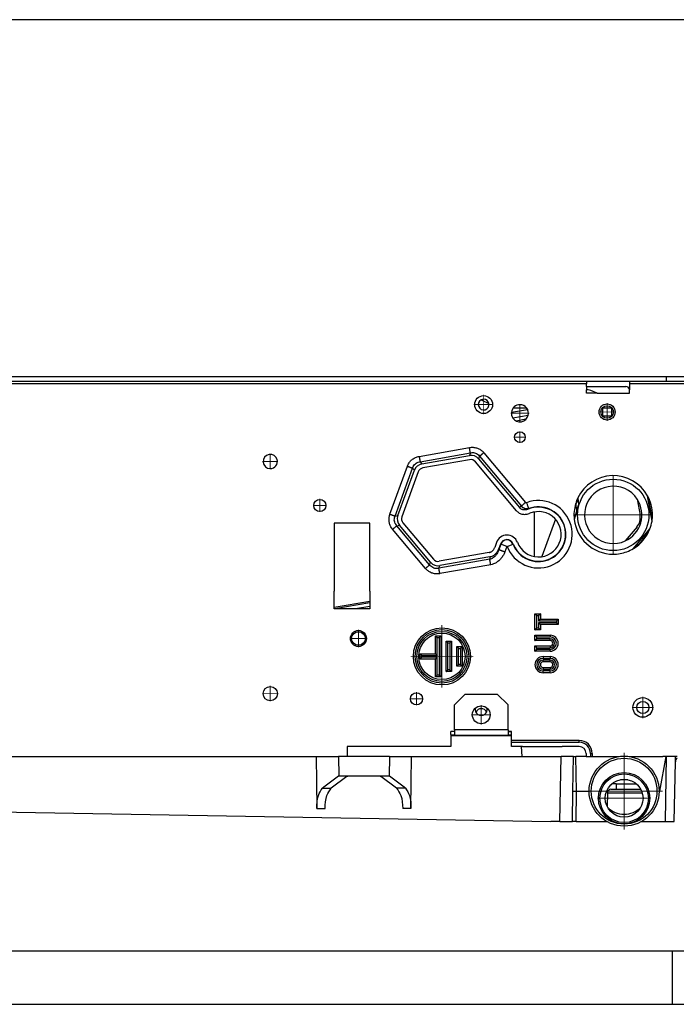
# Model space of a CAD drawing. Header units: inches. Extents: x -7205 to -1528, y -2875 to 5222.
# Tile 6 of 104: x -6181 to -5997, y -2578 to -2303. Entities that reach past the tile are written whole.
import ezdxf

# ---------------------------------------------------------------- set-up
doc = ezdxf.new("R2010")
doc.units = ezdxf.units.IN
doc.linetypes.add('DOT_CENTER', pattern=[14, 12, -1, 0, -1])
doc.layers.add('1', color=7, linetype='Continuous')

msp = doc.modelspace()

# ---------------------------------------------------------------- linework, layer by layer
at = {"color": 7, "linetype": 'Continuous'}
for p, q in [((-6132.68, -2302.79), (-6223.81, -2302.79)), ((-6051.79, -2302.79), (-6132.68, -2302.79)), ((-5932.13, -2302.79), (-6051.79, -2302.79)), ((-6232.15, -2403.99), (-6022.18, -2403.99)), ((-6132.68, -2402.79), (-6223.81, -2402.79)), ((-6132.68, -2402.79), (-6223.81, -2402.79)), ((-6051.79, -2402.79), (-6132.68, -2402.79)), ((-6051.79, -2402.79), (-6132.68, -2402.79)), ((-5999.8, -2402.79), (-6051.79, -2402.79)), ((-5999.8, -2402.79), (-6051.79, -2402.79)), ((-6022.18, -2403.99), (-6010.18, -2403.99)), ((-6022.18, -2403.99), (-6022.18, -2404.79)), ((-6010.18, -2403.99), (-6010.18, -2404.79)), ((-6010.18, -2403.99), (-5999.8, -2403.99)), ((-5992.4, -2402.79), (-5999.8, -2402.79)), ((-5999.8, -2403.99), (-5999.8, -2402.79)), ((-5992.4, -2402.79), (-5999.8, -2402.79)), ((-5999.8, -2403.99), (-5992.4, -2403.99)), ((-6022.18, -2405.49), (-6022.18, -2404.79)), ((-6022.18, -2405.49), (-6011.18, -2405.49)), ((-6022.18, -2405.49), (-6011.18, -2405.49)), ((-6022.18, -2405.49), (-6022.18, -2406.46)), ((-6022.18, -2405.49), (-6011.18, -2405.49)), ((-6022.18, -2405.49), (-6022.18, -2406.46)), ((-6021.73, -2406.46), (-6022.18, -2406.46)), ((-6022.18, -2407.35), (-6022.18, -2406.46)), ((-6019.19, -2407.35), (-6020.96, -2406.62)), ((-6010.18, -2406.39), (-6010.19, -2406.31)), ((-6010.18, -2406.39), (-6010.19, -2406.31)), ((-6010.18, -2406.39), (-6010.19, -2406.31)), ((-6010.18, -2404.79), (-6010.18, -2406.39)), ((-6010.18, -2407.35), (-6010.18, -2406.39)), ((-6010.18, -2407.35), (-6010.18, -2406.39)), ((-6051.54, -2409.29), (-6049.56, -2410.26)), ((-6051.54, -2409.29), (-6049.56, -2410.26)), ((-6051.54, -2409.29), (-6049.56, -2410.26)), ((-6019.19, -2407.35), (-6022.18, -2407.35)), ((-6019.19, -2407.35), (-6010.18, -2407.35)), ((-6019.19, -2407.35), (-6010.18, -2407.35)), ((-6043.24, -2412.7), (-6038.72, -2411.9)), ((-6043.24, -2412.7), (-6038.72, -2411.9)), ((-6043.24, -2412.7), (-6038.72, -2411.9)), ((-6042.73, -2411.49), (-6038.99, -2411.49)), ((-6042.73, -2411.49), (-6038.99, -2411.49)), ((-6042.73, -2411.49), (-6038.99, -2411.49)), ((-6017.64, -2411.43), (-6015.24, -2411.43)), ((-6017.64, -2413.83), (-6017.64, -2411.43)), ((-6015.24, -2411.43), (-6015.24, -2413.83)), ((-6042.86, -2414.31), (-6038.53, -2413.55)), ((-6042.86, -2414.31), (-6038.53, -2413.55)), ((-6039.16, -2414.68), (-6041.88, -2415.16)), ((-6015.24, -2413.83), (-6017.64, -2413.83)), ((-6068.33, -2427.17), (-6055.01, -2424.82)), ((-6054.95, -2426), (-6068.03, -2428.31)), ((-6052.43, -2425.76), (-6040.97, -2439.42)), ((-6041.84, -2440.27), (-6053.33, -2426.59)), ((-6075.06, -2441.65), (-6070.43, -2428.94)), ((-6069.36, -2429.43), (-6073.93, -2441.96)), ((-6024.65, -2436.71), (-6024.46, -2438.62)), ((-6007.98, -2437.08), (-6007.19, -2441.54)), ((-6003.86, -2443.17), (-6005.1, -2436.11)), ((-6003.93, -2441.83), (-6004.85, -2436.59)), ((-6003.93, -2441.83), (-6004.85, -2436.59)), ((-6003.93, -2441.83), (-6004.85, -2436.59)), ((-6024.9, -2440.16), (-6025.24, -2438.23)), ((-6024.9, -2440.16), (-6025.24, -2438.23)), ((-6024.46, -2438.62), (-6024.9, -2440.16)), ((-6036.9, -2440.64), (-6036.9, -2453.07)), ((-6030.9, -2442.67), (-6034.7, -2453.12)), ((-6024.9, -2440.16), (-6025.64, -2442.78)), ((-6092.9, -2443.79), (-6092.9, -2462.79)), ((-6082.9, -2443.79), (-6092.9, -2443.79)), ((-6092.9, -2443.79), (-6092.9, -2462.79)), ((-6082.9, -2443.79), (-6092.9, -2443.79)), ((-6082.9, -2462.79), (-6082.9, -2443.79)), ((-6082.9, -2462.79), (-6082.9, -2443.79)), ((-6065.89, -2454.71), (-6074.58, -2444.35)), ((-6073.63, -2443.67), (-6065.09, -2453.85)), ((-6008.06, -2444.81), (-6011.36, -2448.74)), ((-6009.06, -2450.88), (-6004.45, -2445.39)), ((-6047.41, -2449.14), (-6047.93, -2450.55)), ((-6046.3, -2449.64), (-6046.75, -2450.89)), ((-6049.5, -2451.98), (-6063.46, -2454.44)), ((-6049.27, -2453.18), (-6063.31, -2455.65)), ((-6092.9, -2467.79), (-6092.9, -2462.79)), ((-6082.9, -2462.79), (-6082.9, -2467.79)), ((-6082.9, -2465.65), (-6092.9, -2467.41)), ((-6082.9, -2465.65), (-6092.9, -2467.41)), ((-6082.9, -2466.05), (-6092.72, -2467.79)), ((-6082.9, -2467.07), (-6086.96, -2467.79)), ((-6082.9, -2467.07), (-6086.96, -2467.79)), ((-6082.9, -2467.79), (-6092.9, -2467.79)), ((-6036.64, -2473.63), (-6036.64, -2469.13)), ((-6036.64, -2469.13), (-6035.14, -2469.13)), ((-6035.14, -2469.13), (-6035.14, -2470.63)), ((-6035.14, -2470.63), (-6030.14, -2470.63)), ((-6030.14, -2472.13), (-6035.14, -2472.13)), ((-6035.14, -2472.13), (-6035.14, -2473.63)), ((-6030.14, -2470.63), (-6030.14, -2472.13)), ((-6064.53, -2475.31), (-6063.03, -2475.31)), ((-6064.53, -2480.31), (-6064.53, -2475.31)), ((-6063.03, -2475.31), (-6063.03, -2486.81)), ((-6035.14, -2473.63), (-6036.64, -2473.63)), ((-6036.64, -2476.63), (-6036.64, -2475.13)), ((-6036.64, -2475.13), (-6032.39, -2475.13)), ((-6061.53, -2476.81), (-6060.03, -2476.81)), ((-6061.53, -2485.31), (-6061.53, -2476.81)), ((-6060.03, -2476.81), (-6060.03, -2485.31)), ((-6058.53, -2478.31), (-6057.03, -2478.31)), ((-6058.53, -2483.81), (-6058.53, -2478.31)), ((-6057.03, -2478.31), (-6057.03, -2483.81)), ((-6032.39, -2476.63), (-6036.64, -2476.63)), ((-6036.64, -2478.13), (-6032.39, -2478.13)), ((-6036.64, -2479.63), (-6036.64, -2478.13)), ((-6068.85, -2481.81), (-6068.85, -2480.31)), ((-6068.85, -2480.31), (-6064.53, -2480.31)), ((-6032.39, -2479.63), (-6036.64, -2479.63)), ((-6034.39, -2481.13), (-6032.39, -2481.13)), ((-6064.53, -2481.81), (-6068.85, -2481.81)), ((-6064.53, -2486.81), (-6064.53, -2481.81)), ((-6057.03, -2483.81), (-6058.53, -2483.81)), ((-6032.39, -2482.63), (-6034.39, -2482.63)), ((-6063.03, -2486.81), (-6064.53, -2486.81)), ((-6060.03, -2485.31), (-6061.53, -2485.31)), ((-6034.39, -2484.13), (-6032.39, -2484.13)), ((-6032.39, -2485.63), (-6034.39, -2485.63)), ((-6059.2, -2494.61), (-6056.2, -2491.61)), ((-6056.2, -2491.61), (-6047.2, -2491.61)), ((-6047.2, -2491.61), (-6044.2, -2494.61)), ((-6059.2, -2501.62), (-6059.2, -2494.61)), ((-6044.2, -2501.62), (-6044.2, -2494.61)), ((-6059.3, -2502.1), (-6060.2, -2502.1)), ((-6060.2, -2502.95), (-6060.2, -2502.1)), ((-6060.2, -2502.95), (-6060.2, -2503.2)), ((-6060.2, -2502.95), (-6060.2, -2503.2)), ((-6060.2, -2503.2), (-6060.2, -2506.29)), ((-6060.2, -2503.2), (-6043.48, -2503.2)), ((-6060.2, -2503.2), (-6060.2, -2506.29)), ((-6059.2, -2502.1), (-6059.3, -2502.1)), ((-6059.2, -2502.1), (-6059.3, -2502.1)), ((-6059.2, -2501.62), (-6059.2, -2502.12)), ((-6059.2, -2502.12), (-6059.2, -2503.12)), ((-6059.2, -2503.12), (-6044.2, -2503.12)), ((-6044.2, -2501.62), (-6044.2, -2502.12)), ((-6043.2, -2502.1), (-6044.2, -2502.1)), ((-6043.2, -2502.1), (-6044.2, -2502.1)), ((-6044.2, -2502.12), (-6044.2, -2503.12)), ((-6044.2, -2502.12), (-6043.2, -2502.12)), ((-6043.2, -2503.12), (-6044.2, -2503.12)), ((-6043.2, -2502.12), (-6043.2, -2502.1)), ((-6043.2, -2502.12), (-6043.2, -2502.1)), ((-6043.2, -2503.12), (-6043.2, -2502.12)), ((-6043.2, -2503.21), (-6043.2, -2503.12)), ((-6043.2, -2503.21), (-6043.2, -2503.12)), ((-6043.2, -2504.59), (-6043.2, -2503.21)), ((-6043.2, -2504.59), (-6043.2, -2503.21)), ((-6043.2, -2505.09), (-6043.2, -2504.59)), ((-6043.2, -2505.09), (-6043.2, -2504.59)), ((-6043.2, -2506.29), (-6043.2, -2505.09)), ((-6043.2, -2505.09), (-6024.3, -2505.09)), ((-6043.2, -2506.29), (-6043.2, -2505.09)), ((-6060.2, -2506.29), (-6089.3, -2506.29)), ((-6089.3, -2506.29), (-6089.3, -2509.09)), ((-6060.2, -2506.29), (-6089.3, -2506.29)), ((-6089.3, -2506.29), (-6089.3, -2509.09)), ((-6040.46, -2506.29), (-6043.2, -2506.29)), ((-6040.46, -2506.29), (-6043.2, -2506.29)), ((-6040.12, -2506.29), (-6040.46, -2506.29)), ((-6040.21, -2509.09), (-6040.46, -2506.29)), ((-6040.12, -2506.29), (-6040.46, -2506.29)), ((-6040.12, -2506.29), (-6029.04, -2506.29)), ((-6024.3, -2506.29), (-6029.04, -2506.29)), ((-6024.3, -2506.29), (-6029.04, -2506.29)), ((-6022.3, -2508.29), (-6022.3, -2509.09)), ((-6022.3, -2508.29), (-6022.3, -2509.09)), ((-6021.1, -2508.29), (-6021.1, -2509.09)), ((-6269.23, -2509.09), (-6097.9, -2509.09)), ((-6097.9, -2509.09), (-6097.72, -2523.62)), ((-6097.9, -2509.09), (-6091.7, -2509.09)), ((-6077.43, -2509.09), (-6091.7, -2509.09)), ((-6077.43, -2509.09), (-6071.23, -2509.09)), ((-6071.41, -2523.62), (-6071.23, -2509.09)), ((-6071.23, -2509.09), (-6029.33, -2509.09)), ((-6025.83, -2509.09), (-6029.33, -2509.09)), ((-6026, -2518.79), (-6025.83, -2509.09)), ((-6025.83, -2509.09), (-6025.17, -2509.09)), ((-6022.3, -2509.09), (-6025.17, -2509.09)), ((-6022.3, -2509.09), (-6013.06, -2509.09)), ((-6010.27, -2509.09), (-6000.8, -2509.09)), ((-6000.03, -2509.09), (-6001.74, -2518.79)), ((-6000.03, -2509.09), (-6000.8, -2509.09)), ((-6000.03, -2509.09), (-6000.8, -2509.09)), ((-6000.03, -2509.09), (-6000.8, -2509.09)), ((-5999.8, -2509.09), (-6000.03, -2509.09)), ((-5999.8, -2509.09), (-6000.03, -2509.09)), ((-5999.8, -2509.09), (-6000.03, -2509.09)), ((-5997.3, -2509.09), (-5999.8, -2509.09)), ((-5997.3, -2509.09), (-5999.8, -2509.09)), ((-5997.3, -2509.09), (-5999.8, -2509.09)), ((-5997.61, -2527.29), (-5997.32, -2510.56)), ((-5997.32, -2510.56), (-5997.3, -2509.09)), ((-5996.8, -2509.09), (-5997.3, -2509.09)), ((-5996.8, -2509.09), (-5997.3, -2509.09)), ((-6091.73, -2514.59), (-6096.21, -2517.93)), ((-6089.31, -2514.72), (-6093.72, -2517.93)), ((-6091.61, -2514.59), (-6091.73, -2514.59)), ((-6089.08, -2514.59), (-6091.61, -2514.59)), ((-6089.31, -2514.72), (-6089.08, -2514.59)), ((-6080.05, -2514.59), (-6089.08, -2514.59)), ((-6077.52, -2514.59), (-6080.05, -2514.59)), ((-6080.05, -2514.59), (-6079.82, -2514.72)), ((-6075.41, -2517.93), (-6079.82, -2514.72)), ((-6077.4, -2514.59), (-6077.52, -2514.59)), ((-6072.92, -2517.93), (-6077.4, -2514.59)), ((-6013.89, -2516.79), (-6015.14, -2516.79)), ((-6013.89, -2516.79), (-6015.14, -2516.79)), ((-6013.89, -2516.79), (-6013.91, -2518.29)), ((-6013.89, -2516.79), (-6008.19, -2516.79)), ((-6010.64, -2515.59), (-6012.69, -2515.59)), ((-6026.15, -2527.29), (-6026, -2518.79)), ((-6026, -2518.79), (-6025, -2518.79)), ((-6025, -2518.79), (-6021.47, -2518.79)), ((-6016.37, -2519.27), (-6016.43, -2523.1)), ((-6015.37, -2518.29), (-6013.91, -2518.29)), ((-6013.91, -2518.29), (-6006.99, -2518.29)), ((-6001.87, -2518.79), (-6001.74, -2518.79)), ((-6332.08, -2522.05), (-6032.23, -2527.29)), ((-6029.65, -2527.29), (-6032.23, -2527.29)), ((-6029.65, -2527.29), (-6026.15, -2527.29)), ((-6025.15, -2527.29), (-6026.15, -2527.29)), ((-6025.15, -2527.29), (-6016.54, -2527.29)), ((-6006.79, -2527.29), (-6000.11, -2527.29)), ((-6000.11, -2527.29), (-5997.61, -2527.29)), ((-5998.2, -2563.49), (-5998.2, -2578.49)), ((-5998.2, -2563.49), (-5398.2, -2563.49)), ((-5998.2, -2563.49), (-5998.2, -2578.49)), ((-6420.9, -2578.49), (-5998.2, -2578.49)), ((-5998.2, -2578.49), (-5958.1, -2578.49))]:
    msp.add_line(p, q, dxfattribs=at)
at = {"color": 126, "linetype": 'Continuous', "true_color": 0x008060}
for p, q in [((-6022.18, -2404.79), (-6239.86, -2404.79)), ((-5992.4, -2404.79), (-6010.18, -2404.79)), ((-6069.09, -2425.06), (-6055.01, -2422.58)), ((-6068.82, -2426.58), (-6054.75, -2424.1)), ((-6054.75, -2424.1), (-6055.01, -2424.82)), ((-6052.16, -2425.04), (-6052.43, -2425.76)), ((-6052.16, -2425.04), (-6040.46, -2438.99)), ((-6050.98, -2424.04), (-6039.28, -2437.99)), ((-6077.27, -2441.25), (-6072.38, -2427.82)), ((-6075.82, -2441.78), (-6070.93, -2428.35)), ((-6070.93, -2428.35), (-6070.43, -2428.94)), ((-6068.82, -2426.58), (-6068.33, -2427.17)), ((-6040.46, -2438.99), (-6040.97, -2439.42)), ((-6038.4, -2439.7), (-6038.59, -2439.87)), ((-6075.82, -2441.78), (-6075.06, -2441.65)), ((-6075.34, -2444.49), (-6074.58, -2444.35)), ((-6066.15, -2455.44), (-6075.34, -2444.49)), ((-6067.34, -2456.43), (-6076.53, -2445.48)), ((-6046.22, -2449.68), (-6046.77, -2451.2)), ((-6046.75, -2450.89), (-6046.77, -2451.2)), ((-6046.3, -2449.64), (-6046.22, -2449.68)), ((-6044.55, -2450.28), (-6046.22, -2449.68)), ((-6044.55, -2450.28), (-6045.1, -2451.81)), ((-6044.45, -2450.27), (-6042.8, -2449.63)), ((-6042.72, -2449.6), (-6042.8, -2449.63)), ((-6049.27, -2453.18), (-6049.31, -2453.87)), ((-6066.15, -2455.44), (-6065.89, -2454.71)), ((-6049.31, -2453.87), (-6063.57, -2456.38)), ((-6063.57, -2456.38), (-6063.31, -2455.65)), ((-6049.04, -2455.39), (-6063.3, -2457.9)), ((-6036.14, -2473.13), (-6036.14, -2469.63)), ((-6036.14, -2469.63), (-6035.64, -2469.63)), ((-6035.64, -2469.63), (-6035.64, -2471.13)), ((-6035.64, -2471.13), (-6030.64, -2471.13)), ((-6030.64, -2471.63), (-6035.64, -2471.63)), ((-6035.64, -2471.63), (-6035.64, -2473.13)), ((-6030.64, -2471.13), (-6030.64, -2471.63)), ((-6035.64, -2473.13), (-6036.14, -2473.13)), ((-6036.14, -2475.63), (-6032.39, -2475.63)), ((-6036.14, -2476.13), (-6036.14, -2475.63)), ((-6032.39, -2475.13), (-6032.39, -2475.63)), ((-6064.03, -2480.81), (-6064.03, -2475.81)), ((-6064.03, -2475.81), (-6063.53, -2475.81)), ((-6063.53, -2475.81), (-6063.53, -2486.31)), ((-6061.03, -2477.31), (-6060.53, -2477.31)), ((-6061.03, -2484.81), (-6061.03, -2477.31)), ((-6060.53, -2477.31), (-6060.53, -2484.81)), ((-6032.39, -2476.13), (-6036.14, -2476.13)), ((-6032.39, -2476.63), (-6032.39, -2476.13)), ((-6032.39, -2478.13), (-6032.39, -2478.63)), ((-6068.35, -2481.31), (-6068.35, -2480.81)), ((-6068.35, -2480.81), (-6064.03, -2480.81)), ((-6058.03, -2478.81), (-6057.53, -2478.81)), ((-6058.03, -2483.31), (-6058.03, -2478.81)), ((-6057.53, -2478.81), (-6057.53, -2483.31)), ((-6036.14, -2478.63), (-6032.39, -2478.63)), ((-6036.14, -2479.13), (-6036.14, -2478.63)), ((-6032.39, -2479.13), (-6036.14, -2479.13)), ((-6034.39, -2481.13), (-6034.39, -2481.63)), ((-6032.39, -2479.63), (-6032.39, -2479.13)), ((-6032.39, -2481.13), (-6032.39, -2481.63)), ((-6064.03, -2481.31), (-6068.35, -2481.31)), ((-6064.03, -2486.31), (-6064.03, -2481.31)), ((-6057.53, -2483.31), (-6058.03, -2483.31)), ((-6034.39, -2481.63), (-6032.39, -2481.63)), ((-6032.39, -2482.13), (-6034.39, -2482.13)), ((-6034.39, -2482.63), (-6034.39, -2482.13)), ((-6032.39, -2482.63), (-6032.39, -2482.13)), ((-6063.53, -2486.31), (-6064.03, -2486.31)), ((-6060.53, -2484.81), (-6061.03, -2484.81)), ((-6034.39, -2484.13), (-6034.39, -2484.63)), ((-6034.39, -2484.63), (-6032.39, -2484.63)), ((-6032.39, -2485.13), (-6034.39, -2485.13)), ((-6034.39, -2485.63), (-6034.39, -2485.13)), ((-6032.39, -2484.13), (-6032.39, -2484.63)), ((-6032.39, -2485.63), (-6032.39, -2485.13)), ((-6044.2, -2501.62), (-6059.2, -2501.62)), ((-6040.95, -2504.59), (-6043.2, -2504.59)), ((-6040.95, -2504.59), (-6043.2, -2504.59)), ((-6032.21, -2504.59), (-6040.95, -2504.59)), ((-6032.21, -2504.59), (-6040.95, -2504.59)), ((-6028.96, -2504.59), (-6032.21, -2504.59)), ((-6024.3, -2504.59), (-6028.96, -2504.59)), ((-6024.3, -2504.59), (-6028.96, -2504.59)), ((-6024.3, -2505.09), (-6024.3, -2504.59)), ((-6024.3, -2505.09), (-6024.3, -2504.59)), ((-6021.1, -2508.29), (-6020.6, -2508.29)), ((-6021.1, -2508.29), (-6020.6, -2508.29)), ((-6020.6, -2508.29), (-6020.6, -2509.09)), ((-6020.6, -2508.29), (-6020.6, -2509.09)), ((-6091.7, -2509.09), (-6091.61, -2514.59)), ((-6077.43, -2509.09), (-6077.52, -2514.59)), ((-6029.65, -2527.29), (-6029.33, -2509.09)), ((-6025, -2518.79), (-6025.17, -2509.09)), ((-6000.11, -2527.29), (-5999.8, -2509.09)), ((-6096.21, -2517.93), (-6093.72, -2517.93)), ((-6072.92, -2517.93), (-6075.41, -2517.93)), ((-6025.15, -2527.29), (-6025, -2518.79)), ((-6016.21, -2518.75), (-6016.56, -2518.75)), ((-6016.37, -2519.27), (-6006.59, -2519.27)), ((-6097.72, -2523.62), (-6095.44, -2523.62)), ((-6071.41, -2523.62), (-6073.69, -2523.62))]:
    msp.add_line(p, q, dxfattribs=at)
at = {"color": 7, "linetype": 'Continuous'}
for centre, radius in [((-6051.03, -2410.56), 2.5), ((-6051.03, -2410.56), 2.5), ((-6016.44, -2412.63), 2.25), ((-6016.44, -2412.63), 2.25), ((-6016.44, -2412.63), 2.25), ((-6016.44, -2412.63), 1.75), ((-6040.86, -2419.67), 1.5), ((-6014.72, -2441.45), 10), ((-6096.9, -2438.79), 1.7), ((-6096.9, -2438.79), 1.7), ((-6086.1, -2476.06), 2.25), ((-6086.1, -2476.06), 2.25), ((-6086.1, -2476.06), 1.9), ((-6086.1, -2476.06), 1.9), ((-6062.71, -2481.06), 8), ((-6062.71, -2481.06), 6.5), ((-6110.8, -2491.49), 2), ((-6110.8, -2491.49), 2), ((-6069.84, -2492.94), 1.7), ((-6069.84, -2492.94), 1.7), ((-6051.7, -2497.42), 2.5), ((-6006.44, -2495.36), 2.75), ((-6006.44, -2495.36), 2.75), ((-6006.44, -2495.36), 1.7), ((-6011.67, -2518.79), 9.8), ((-6011.67, -2518.79), 9.8), ((-6011.67, -2520.79), 7.2), ((-6011.67, -2520.79), 6.8), ((-6011.67, -2520.79), 5.3)]:
    msp.add_circle(centre, radius, dxfattribs=at)
at = {"color": 126, "linetype": 'Continuous', "true_color": 0x008060}
for centre, radius in [((-6062.71, -2481.06), 7.5), ((-6062.71, -2481.06), 7), ((-6011.67, -2518.79), 9.21)]:
    msp.add_circle(centre, radius, dxfattribs=at)
at = {"color": 7, "linetype": 'Continuous'}
for centre, radius, start, end in [((-6021.73, -2408.46), 2, 67.4668, 90), ((-6011.18, -2406.49), 1, 10, 90), ((-6011.18, -2406.49), 1, 10, 90), ((-6011.18, -2406.49), 1, 10, 90), ((-6051.03, -2410.56), 1.5, 117.4832, 11.4054), ((-6051.03, -2410.56), 1.5, 117.4832, 11.4054), ((-6051.03, -2410.56), 1.5, 117.4832, 11.4054), ((-6051.03, -2410.56), 1.5, 90, 117.4832), ((-6051.03, -2410.56), 1.5, 90, 117.4832), ((-6051.03, -2410.56), 1.5, 90, 117.4832), ((-6051.98, -2410.19), 1, 64, 75.0648), ((-6051.98, -2410.19), 1, 64, 75.0648), ((-6051.98, -2410.19), 1, 64, 75.0648), ((-6051.03, -2410.56), 1.5, 11.4054, 90), ((-6051.03, -2410.56), 1.5, 11.4054, 90), ((-6051.03, -2410.56), 1.5, 11.4054, 90), ((-6040.86, -2412.99), 2.4, 90, 173.2032), ((-6040.86, -2412.99), 2.4, 90, 173.2032), ((-6040.86, -2412.99), 2.4, 346.3725, 90), ((-6040.86, -2412.99), 2.4, 38.6822, 90), ((-6040.86, -2412.99), 2.4, 346.3725, 38.6822), ((-6040.86, -2412.99), 2.4, 173.2032, 213.6275), ((-6040.86, -2412.99), 2.4, 173.2032, 213.6275), ((-6040.86, -2412.99), 2.4, 213.6275, 346.3725), ((-6110.8, -2426.49), 2, 15.4035, 184.5965), ((-6110.8, -2426.49), 2, 15.4035, 184.5965), ((-6110.8, -2426.49), 2, 270, 15.4035), ((-6054.53, -2427.53), 2.75, 40, 100), ((-6054.65, -2427.7), 1.73, 40.1684, 100.169), ((-6110.8, -2426.49), 2, 184.5965, 270), ((-6067.85, -2429.88), 2.75, 100, 160), ((-6067.73, -2430.02), 1.74, 100, 160), ((-6014.72, -2441.45), 11, 29.0034, 154.4968), ((-6014.72, -2441.45), 8.03, 100.0007, 294.7309), ((-6014.72, -2441.45), 8.03, 32.9249, 100.0007), ((-6014.72, -2441.45), 11, 154.4968, 162.9821), ((-6014.72, -2441.45), 11, 154.4968, 162.9821), ((-6014.72, -2441.45), 11, 154.4968, 162.9821), ((-6014.72, -2441.45), 10.85, 155.8263, 164.5743), ((-6014.72, -2441.45), 8.03, 294.7309, 32.9249), ((-6014.72, -2441.45), 11, 26.1894, 29.0034), ((-6014.72, -2441.45), 11, 26.1894, 29.0034), ((-6014.72, -2441.45), 11, 26.1894, 29.0034), ((-6014.72, -2441.45), 10.85, 23.1994, 26.5582), ((-6014.72, -2441.45), 11, 355.5087, 26.1894), ((-6035.65, -2446.86), 7.58, 201.2154, 112.7665), ((-6014.72, -2441.45), 11, 162.9866, 186.9609), ((-6014.72, -2441.45), 11, 162.9866, 186.9609), ((-6072.48, -2442.59), 2.75, 160, 220), ((-6072.3, -2442.56), 1.74, 160, 220), ((-6035.65, -2446.86), 6.34, 200.7496, 112.3095), ((-6011.13, -2442.24), 4, 320.0573, 10), ((-6014.72, -2441.45), 10.85, 353.4418, 357.053), ((-6002.45, -2441.57), 1.5, 190, 209.5236), ((-6002.45, -2441.57), 1.5, 190, 209.5236), ((-6002.45, -2441.57), 1.5, 190, 209.5236), ((-6014.72, -2441.45), 11, 350.9966, 355.5087), ((-6014.72, -2441.45), 11, 350.9966, 355.5087), ((-6014.72, -2441.45), 11, 350.9966, 355.5087), ((-6014.72, -2441.45), 11, 186.9538, 226.8715), ((-6014.72, -2441.45), 11, 186.9538, 226.8715), ((-6014.72, -2441.45), 11, 300.9975, 339.0022), ((-6014.72, -2441.45), 11, 300.9975, 339.0022), ((-6014.72, -2441.45), 11, 300.9975, 339.0022), ((-6014.72, -2441.45), 11, 339.0022, 350.9966), ((-6044.49, -2450.21), 3.11, 20.7514, 160), ((-6014.72, -2441.45), 10.85, 303.4429, 336.5568), ((-6044.5, -2450.29), 1.91, 21.2169, 160.1862), ((-6014.72, -2441.45), 11, 226.8742, 270), ((-6014.72, -2441.45), 11, 226.8742, 270), ((-6014.72, -2441.45), 11, 226.8742, 270), ((-6014.72, -2441.45), 11, 280, 300.9975), ((-6014.72, -2441.45), 11, 270, 280), ((-6014.72, -2441.45), 11, 270, 280), ((-6014.72, -2441.45), 11, 270, 280), ((-6063.78, -2452.95), 2.75, 220, 280), ((-6063.76, -2452.74), 1.73, 219.831, 279.8316), ((-6032.39, -2477.38), 2.25, 270, 90), ((-6032.39, -2477.38), 0.75, 270, 90), ((-6034.39, -2483.38), 2.25, 90, 270), ((-6032.39, -2483.38), 2.25, 270, 90), ((-6034.39, -2483.38), 0.75, 90, 270), ((-6032.39, -2483.38), 0.75, 270, 90), ((-6051.7, -2495.92), 1.7, 167.4291, 12.5709), ((-6051.7, -2497.42), 1.7, 26.179, 153.821), ((-6055.5, -2478.39), 25, 259.1609, 261.486), ((-6055.51, -2478.43), 23.98, 260.8958, 261.135), ((-6043.48, -2506.2), 3, 84.8094, 90), ((-6024.3, -2508.29), 3.2, 0, 90), ((-6024.3, -2508.29), 2, 0, 90), ((-6024.3, -2508.29), 2, 0, 90), ((-5995.82, -2510.59), 1.5, 130.7829, 179), ((-6015.37, -2519.29), 1, 90, 179), ((-6011.67, -2518.79), 6.5, 224.3037, 270), ((-6011.67, -2518.79), 6.5, 270, 315.6963)]:
    msp.add_arc(centre, radius, start, end, dxfattribs=at)
at = {"color": 126, "linetype": 'Continuous', "true_color": 0x008060}
for centre, radius, start, end in [((-6035.65, -2446.86), 9.44, 201.2157, 110.8741), ((-6035.65, -2446.86), 7.67, 201.2191, 111.0079), ((-6014.72, -2441.45), 10.19, 163.0958, 169.9164), ((-6044.5, -2450.29), 1.82, 21.2169, 160.3957), ((-6032.39, -2477.38), 1.75, 270, 90), ((-6032.39, -2477.38), 1.25, 270, 90), ((-6034.39, -2483.38), 1.75, 90, 270), ((-6034.39, -2483.38), 1.25, 90, 270), ((-6032.39, -2483.38), 1.75, 270, 90), ((-6032.39, -2483.38), 1.25, 270, 90), ((-6024.3, -2508.29), 3.7, 0, 90), ((-6024.3, -2508.29), 3.7, 0, 90)]:
    msp.add_arc(centre, radius, start, end, dxfattribs=at)
for points in [[(-6055.01, -2422.58), (-6054.86, -2422.55), (-6054.71, -2422.53), (-6053.74, -2422.54), (-6052.79, -2422.76), (-6051.93, -2423.2), (-6051.19, -2423.81), (-6051.08, -2423.93), (-6050.98, -2424.04)], [(-6054.75, -2424.1), (-6054.77, -2423.95), (-6054.8, -2423.82), (-6054.82, -2423.66), (-6054.86, -2423.45), (-6054.9, -2423.22), (-6054.93, -2423.03), (-6054.97, -2422.8), (-6055.01, -2422.58)], [(-6072.38, -2427.82), (-6072.33, -2427.67), (-6072.27, -2427.53), (-6071.78, -2426.7), (-6071.12, -2425.99), (-6070.3, -2425.46), (-6069.4, -2425.12), (-6069.25, -2425.09), (-6069.09, -2425.06)], [(-6069.09, -2425.06), (-6069.05, -2425.31), (-6069.01, -2425.51), (-6068.97, -2425.75), (-6068.94, -2425.93), (-6068.9, -2426.15), (-6068.87, -2426.3), (-6068.84, -2426.47), (-6068.82, -2426.58)], [(-6054.75, -2424.1), (-6054.64, -2424.07), (-6054.54, -2424.05), (-6053.91, -2424.02), (-6053.3, -2424.15), (-6052.75, -2424.44), (-6052.29, -2424.87), (-6052.23, -2424.95), (-6052.16, -2425.04)], [(-6050.98, -2424.04), (-6051.16, -2424.19), (-6051.33, -2424.34), (-6051.5, -2424.48), (-6051.66, -2424.62), (-6051.82, -2424.75), (-6051.94, -2424.85), (-6052.05, -2424.94), (-6052.16, -2425.04)], [(-6072.38, -2427.82), (-6072.17, -2427.9), (-6071.95, -2427.98), (-6071.72, -2428.06), (-6071.55, -2428.12), (-6071.39, -2428.18), (-6071.2, -2428.25), (-6071.05, -2428.3), (-6070.93, -2428.35)], [(-6070.93, -2428.35), (-6070.9, -2428.25), (-6070.87, -2428.15), (-6070.58, -2427.59), (-6070.16, -2427.12), (-6069.63, -2426.79), (-6069.03, -2426.61), (-6068.93, -2426.59), (-6068.82, -2426.58)], [(-6039.28, -2437.99), (-6039.44, -2438.12), (-6039.63, -2438.28), (-6039.82, -2438.44), (-6039.96, -2438.56), (-6040.11, -2438.69), (-6040.24, -2438.8), (-6040.35, -2438.89), (-6040.46, -2438.99)], [(-6038.4, -2439.7), (-6038.64, -2439.75), (-6038.9, -2439.77), (-6039.06, -2439.76), (-6039.25, -2439.73), (-6039.45, -2439.67), (-6039.69, -2439.58), (-6039.88, -2439.48), (-6040.01, -2439.4), (-6040.19, -2439.26), (-6040.33, -2439.13), (-6040.42, -2439.03), (-6040.46, -2438.99)], [(-6039.02, -2438.03), (-6039.09, -2438.05), (-6039.16, -2438.06), (-6039.23, -2438.03), (-6039.28, -2437.99)], [(-6076.53, -2445.48), (-6076.63, -2445.36), (-6076.72, -2445.24), (-6077.2, -2444.4), (-6077.48, -2443.47), (-6077.53, -2442.5), (-6077.37, -2441.55), (-6077.32, -2441.4), (-6077.27, -2441.25)], [(-6077.27, -2441.25), (-6077.06, -2441.33), (-6076.84, -2441.41), (-6076.61, -2441.49), (-6076.44, -2441.56), (-6076.26, -2441.62), (-6076.09, -2441.68), (-6075.96, -2441.73), (-6075.82, -2441.78)], [(-6075.34, -2444.49), (-6075.41, -2444.41), (-6075.48, -2444.33), (-6075.83, -2443.81), (-6076.02, -2443.21), (-6076.04, -2442.59), (-6075.9, -2441.97), (-6075.86, -2441.88), (-6075.82, -2441.78)], [(-6076.53, -2445.48), (-6076.37, -2445.35), (-6076.18, -2445.19), (-6076.01, -2445.04), (-6075.85, -2444.91), (-6075.7, -2444.79), (-6075.56, -2444.67), (-6075.43, -2444.56), (-6075.34, -2444.49)], [(-6044.45, -2450.27), (-6044.47, -2450.25), (-6044.5, -2450.24), (-6044.53, -2450.26), (-6044.55, -2450.28)], [(-6046.77, -2451.2), (-6046.92, -2451.61), (-6047.16, -2452.1), (-6047.45, -2452.57), (-6047.72, -2452.9), (-6048.01, -2453.19), (-6048.45, -2453.51), (-6048.83, -2453.71), (-6049.31, -2453.87)], [(-6045.1, -2451.81), (-6045.32, -2452.33), (-6045.7, -2453.03), (-6046.04, -2453.5), (-6046.57, -2454.09), (-6047.05, -2454.5), (-6047.7, -2454.92), (-6048.27, -2455.18), (-6049.04, -2455.39)], [(-6045.1, -2451.81), (-6045.4, -2451.7), (-6045.68, -2451.6), (-6045.9, -2451.52), (-6046.07, -2451.46), (-6046.19, -2451.41), (-6046.4, -2451.34), (-6046.57, -2451.28), (-6046.67, -2451.24), (-6046.74, -2451.21), (-6046.77, -2451.2)], [(-6067.34, -2456.43), (-6067.16, -2456.28), (-6066.99, -2456.14), (-6066.8, -2455.98), (-6066.66, -2455.86), (-6066.49, -2455.72), (-6066.37, -2455.62), (-6066.25, -2455.52), (-6066.15, -2455.44)], [(-6063.3, -2457.9), (-6063.46, -2457.93), (-6063.61, -2457.95), (-6064.58, -2457.94), (-6065.52, -2457.72), (-6066.39, -2457.28), (-6067.13, -2456.66), (-6067.24, -2456.55), (-6067.34, -2456.43)], [(-6063.57, -2456.38), (-6063.67, -2456.4), (-6063.77, -2456.42), (-6064.4, -2456.46), (-6065.01, -2456.33), (-6065.57, -2456.03), (-6066.03, -2455.6), (-6066.09, -2455.52), (-6066.15, -2455.44)], [(-6063.3, -2457.9), (-6063.34, -2457.7), (-6063.38, -2457.45), (-6063.42, -2457.23), (-6063.46, -2457.03), (-6063.49, -2456.84), (-6063.52, -2456.66), (-6063.55, -2456.49), (-6063.57, -2456.38)], [(-6049.04, -2455.39), (-6049.09, -2455.13), (-6049.12, -2454.94), (-6049.16, -2454.72), (-6049.2, -2454.51), (-6049.24, -2454.3), (-6049.26, -2454.15), (-6049.29, -2453.98), (-6049.31, -2453.87)]]:
    msp.add_spline(points, degree=3, dxfattribs=at)
at = {"color": 7, "linetype": 'Continuous'}
for points in [[(-6038.59, -2439.87), (-6038.89, -2439.97), (-6039.21, -2440.04), (-6039.53, -2440.06), (-6039.86, -2440.04), (-6040.17, -2439.96), (-6040.47, -2439.83), (-6040.74, -2439.65), (-6040.97, -2439.42)], [(-6039.02, -2438.03), (-6038.73, -2438.8), (-6038.51, -2439.38), (-6038.4, -2439.7)], [(-6041.84, -2440.27), (-6041.48, -2440.63), (-6041.05, -2440.92), (-6040.58, -2441.13), (-6040.08, -2441.25), (-6039.57, -2441.29), (-6039.05, -2441.26), (-6038.55, -2441.16), (-6038.06, -2440.99)], [(-6049.5, -2451.98), (-6049.25, -2451.92), (-6049.01, -2451.82), (-6048.77, -2451.68), (-6048.56, -2451.51), (-6048.36, -2451.31), (-6048.19, -2451.08), (-6048.04, -2450.82), (-6047.93, -2450.55)], [(-6049.27, -2453.18), (-6048.87, -2453.08), (-6048.48, -2452.92), (-6048.11, -2452.69), (-6047.76, -2452.42), (-6047.45, -2452.1), (-6047.18, -2451.73), (-6046.94, -2451.32), (-6046.75, -2450.89)], [(-6036.64, -2469.13), (-6036.58, -2469.19), (-6036.46, -2469.3), (-6036.39, -2469.38), (-6036.31, -2469.46), (-6036.22, -2469.54), (-6036.14, -2469.63)], [(-6035.14, -2469.13), (-6035.2, -2469.19), (-6035.31, -2469.3), (-6035.39, -2469.38), (-6035.47, -2469.46), (-6035.55, -2469.54), (-6035.64, -2469.63)], [(-6035.14, -2470.63), (-6035.2, -2470.69), (-6035.31, -2470.8), (-6035.39, -2470.88), (-6035.47, -2470.96), (-6035.55, -2471.04), (-6035.64, -2471.13)], [(-6035.14, -2472.13), (-6035.2, -2472.07), (-6035.31, -2471.95), (-6035.39, -2471.88), (-6035.47, -2471.8), (-6035.55, -2471.71), (-6035.64, -2471.63)], [(-6030.14, -2470.63), (-6030.2, -2470.69), (-6030.31, -2470.8), (-6030.39, -2470.88), (-6030.47, -2470.96), (-6030.55, -2471.04), (-6030.64, -2471.13)], [(-6030.14, -2472.13), (-6030.2, -2472.07), (-6030.31, -2471.95), (-6030.39, -2471.88), (-6030.47, -2471.8), (-6030.55, -2471.71), (-6030.64, -2471.63)], [(-6064.53, -2475.31), (-6064.47, -2475.37), (-6064.36, -2475.48), (-6064.28, -2475.56), (-6064.2, -2475.64), (-6064.11, -2475.72), (-6064.03, -2475.81)], [(-6063.03, -2475.31), (-6063.09, -2475.37), (-6063.2, -2475.48), (-6063.28, -2475.56), (-6063.36, -2475.64), (-6063.44, -2475.72), (-6063.53, -2475.81)], [(-6036.64, -2473.63), (-6036.58, -2473.57), (-6036.46, -2473.45), (-6036.39, -2473.38), (-6036.31, -2473.3), (-6036.22, -2473.21), (-6036.14, -2473.13)], [(-6036.64, -2475.13), (-6036.58, -2475.19), (-6036.46, -2475.3), (-6036.39, -2475.38), (-6036.31, -2475.46), (-6036.22, -2475.54), (-6036.14, -2475.63)], [(-6035.14, -2473.63), (-6035.2, -2473.57), (-6035.31, -2473.45), (-6035.39, -2473.38), (-6035.47, -2473.3), (-6035.55, -2473.21), (-6035.64, -2473.13)], [(-6061.53, -2476.81), (-6061.47, -2476.87), (-6061.36, -2476.98), (-6061.28, -2477.06), (-6061.2, -2477.14), (-6061.11, -2477.22), (-6061.03, -2477.31)], [(-6060.03, -2476.81), (-6060.09, -2476.87), (-6060.2, -2476.98), (-6060.28, -2477.06), (-6060.36, -2477.14), (-6060.44, -2477.22), (-6060.53, -2477.31)], [(-6058.53, -2478.31), (-6058.47, -2478.37), (-6058.36, -2478.48), (-6058.28, -2478.56), (-6058.2, -2478.64), (-6058.11, -2478.72), (-6058.03, -2478.81)], [(-6057.03, -2478.31), (-6057.09, -2478.37), (-6057.2, -2478.48), (-6057.28, -2478.56), (-6057.36, -2478.64), (-6057.44, -2478.72), (-6057.53, -2478.81)], [(-6036.64, -2476.63), (-6036.58, -2476.57), (-6036.46, -2476.45), (-6036.39, -2476.38), (-6036.31, -2476.3), (-6036.22, -2476.21), (-6036.14, -2476.13)], [(-6036.64, -2478.13), (-6036.58, -2478.19), (-6036.46, -2478.3), (-6036.39, -2478.38), (-6036.31, -2478.46), (-6036.22, -2478.54), (-6036.14, -2478.63)], [(-6068.85, -2480.31), (-6068.79, -2480.37), (-6068.68, -2480.48), (-6068.6, -2480.56), (-6068.52, -2480.64), (-6068.44, -2480.72), (-6068.35, -2480.81)], [(-6064.53, -2480.31), (-6064.47, -2480.37), (-6064.36, -2480.48), (-6064.28, -2480.56), (-6064.2, -2480.64), (-6064.11, -2480.72), (-6064.03, -2480.81)], [(-6036.64, -2479.63), (-6036.58, -2479.57), (-6036.46, -2479.45), (-6036.39, -2479.38), (-6036.31, -2479.3), (-6036.22, -2479.21), (-6036.14, -2479.13)], [(-6068.85, -2481.81), (-6068.79, -2481.75), (-6068.68, -2481.63), (-6068.6, -2481.56), (-6068.52, -2481.48), (-6068.44, -2481.39), (-6068.35, -2481.31)], [(-6064.53, -2481.81), (-6064.47, -2481.75), (-6064.36, -2481.63), (-6064.28, -2481.56), (-6064.2, -2481.48), (-6064.11, -2481.39), (-6064.03, -2481.31)], [(-6058.53, -2483.81), (-6058.47, -2483.75), (-6058.36, -2483.63), (-6058.28, -2483.56), (-6058.2, -2483.48), (-6058.11, -2483.39), (-6058.03, -2483.31)], [(-6057.03, -2483.81), (-6057.09, -2483.75), (-6057.2, -2483.63), (-6057.28, -2483.56), (-6057.36, -2483.48), (-6057.44, -2483.39), (-6057.53, -2483.31)], [(-6064.53, -2486.81), (-6064.47, -2486.75), (-6064.36, -2486.63), (-6064.28, -2486.56), (-6064.2, -2486.48), (-6064.11, -2486.39), (-6064.03, -2486.31)], [(-6063.03, -2486.81), (-6063.09, -2486.75), (-6063.2, -2486.63), (-6063.28, -2486.56), (-6063.36, -2486.48), (-6063.44, -2486.39), (-6063.53, -2486.31)], [(-6061.53, -2485.31), (-6061.47, -2485.25), (-6061.36, -2485.13), (-6061.28, -2485.06), (-6061.2, -2484.98), (-6061.11, -2484.89), (-6061.03, -2484.81)], [(-6060.03, -2485.31), (-6060.09, -2485.25), (-6060.2, -2485.13), (-6060.28, -2485.06), (-6060.36, -2484.98), (-6060.44, -2484.89), (-6060.53, -2484.81)], [(-6097.72, -2523.62), (-6097.32, -2520.03), (-6096.21, -2517.93)], [(-6095.44, -2523.62), (-6094.91, -2520.03), (-6093.72, -2517.93)], [(-6075.41, -2517.93), (-6074.22, -2520.03), (-6073.69, -2523.62)], [(-6072.92, -2517.93), (-6071.81, -2520.03), (-6071.41, -2523.62)]]:
    msp.add_spline(points, degree=3, dxfattribs=at)
at = {"layer": '1', "color": 7, "linetype": 'Continuous'}
msp.add_line((-6554.95, -2563.49), (-5998.2, -2563.49), dxfattribs=at)
at = {"layer": '1', "color": 30, "linetype": 'DOT_CENTER', "true_color": 0xff8000, "const_width": 0.25}
for points in [[(-6051.03, -2407.81), (-6051.03, -2413.31)], [(-6051.03, -2407.81), (-6051.03, -2413.31)], [(-6048.28, -2410.56), (-6053.78, -2410.56)], [(-6048.28, -2410.56), (-6053.78, -2410.56)], [(-6040.86, -2410.35), (-6040.86, -2415.63)], [(-6016.44, -2410.16), (-6016.44, -2415.11)], [(-6016.44, -2410.16), (-6016.44, -2415.11)], [(-6038.22, -2412.99), (-6043.5, -2412.99)], [(-6013.96, -2412.63), (-6018.91, -2412.63)], [(-6013.96, -2412.63), (-6018.91, -2412.63)], [(-6039.21, -2419.67), (-6042.51, -2419.67)], [(-6040.86, -2418.02), (-6040.86, -2421.32)], [(-6110.8, -2424.29), (-6110.8, -2428.69)], [(-6108.6, -2426.49), (-6113, -2426.49)], [(-6014.72, -2430.45), (-6014.72, -2452.45)], [(-6096.9, -2436.92), (-6096.9, -2440.66)], [(-6096.9, -2436.92), (-6096.9, -2440.66)], [(-6095.03, -2438.79), (-6098.77, -2438.79)], [(-6095.03, -2438.79), (-6098.77, -2438.79)], [(-6003.72, -2441.45), (-6025.72, -2441.45)], [(-6062.71, -2472.26), (-6062.71, -2489.86)], [(-6086.1, -2473.59), (-6086.1, -2478.54)], [(-6086.1, -2473.59), (-6086.1, -2478.54)], [(-6083.62, -2476.06), (-6088.57, -2476.06)], [(-6083.62, -2476.06), (-6088.57, -2476.06)], [(-6053.91, -2481.06), (-6071.51, -2481.06)], [(-6110.8, -2489.29), (-6110.8, -2493.69)], [(-6110.8, -2489.29), (-6110.8, -2493.69)], [(-6108.6, -2491.49), (-6113, -2491.49)], [(-6108.6, -2491.49), (-6113, -2491.49)], [(-6069.84, -2491.07), (-6069.84, -2494.81)], [(-6069.84, -2491.07), (-6069.84, -2494.81)], [(-6006.44, -2492.33), (-6006.44, -2498.38)], [(-6006.44, -2492.33), (-6006.44, -2498.38)], [(-6067.97, -2492.94), (-6071.71, -2492.94)], [(-6067.97, -2492.94), (-6071.71, -2492.94)], [(-6051.7, -2494.67), (-6051.7, -2500.17)], [(-6006.44, -2493.49), (-6006.44, -2497.23)], [(-6048.95, -2497.42), (-6054.45, -2497.42)], [(-6003.41, -2495.36), (-6009.46, -2495.36)], [(-6003.41, -2495.36), (-6009.46, -2495.36)], [(-6004.57, -2495.36), (-6008.31, -2495.36)], [(-6011.67, -2508.01), (-6011.67, -2529.57)], [(-6011.67, -2513.31), (-6011.67, -2528.27)], [(-6000.89, -2518.79), (-6022.45, -2518.79)], [(-6004.19, -2520.79), (-6019.15, -2520.79)]]:
    msp.add_lwpolyline(points, dxfattribs=at)

doc.saveas('drawing.dxf')
